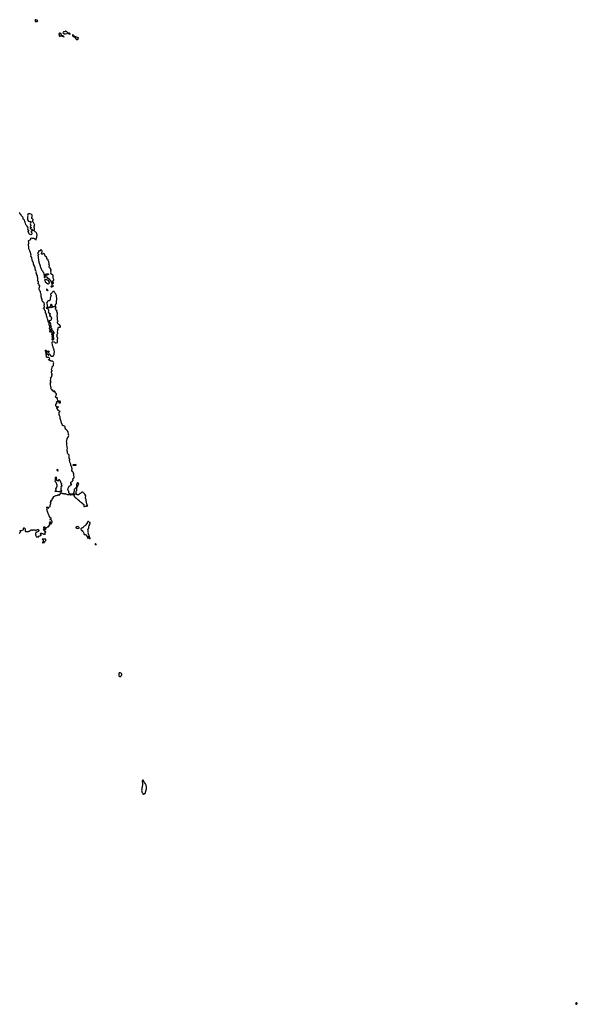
# Model space of a CAD drawing. Extents: x 2737958 to 2903317, y 894217 to 1030017.
# Tile 113 of 123: x 2875452 to 2903317, y 894217 to 943418. Entities that reach past the tile are written whole.
import ezdxf

# ---------------------------------------------------------------- set-up
doc = ezdxf.new("R2010")
doc.units = 0

msp = doc.modelspace()

# ---------------------------------------------------------------- linework, layer by layer
at = {"layer": '0CON05XD'}
for points in [[(2876265, 943318), (2876305, 943322), (2876325, 943330), (2876360, 943365), (2876305, 943400), (2876285, 943402), (2876255, 943418), (2876220, 943415), (2876214, 943374), (2876235, 943328), (2876265, 943318)], [(2877665, 942560), (2877670, 942565), (2877665, 942580), (2877632, 942592), (2877620, 942605), (2877560, 942635), (2877520, 942685), (2877520, 942705), (2877505, 942720), (2877495, 942720), (2877467, 942737), (2877435, 942740), (2877420, 942735), (2877402, 942718), (2877412, 942692), (2877420, 942685), (2877420, 942655), (2877430, 942645), (2877430, 942615), (2877445, 942600), (2877475, 942600), (2877485, 942610), (2877545, 942610), (2877575, 942592), (2877635, 942580), (2877665, 942560)], [(2877675, 942710), (2877735, 942712), (2877820, 942735), (2877852, 942758), (2877842, 942785), (2877805, 942808), (2877790, 942825), (2877755, 942837), (2877715, 942817), (2877685, 942822), (2877671, 942819), (2877640, 942805), (2877618, 942785), (2877613, 942763), (2877652, 942722), (2877665, 942720), (2877675, 942710)], [(2877975, 942692), (2877980, 942705), (2877972, 942715), (2877928, 942745), (2877905, 942752), (2877872, 942748), (2877880, 942735), (2877965, 942692), (2877975, 942692)], [(2878295, 942422), (2878360, 942435), (2878370, 942445), (2878372, 942488), (2878395, 942490), (2878398, 942498), (2878385, 942510), (2878355, 942510), (2878335, 942527), (2878205, 942570), (2878187, 942587), (2878122, 942612), (2878122, 942655), (2878118, 942665), (2878105, 942672), (2878085, 942668), (2878090, 942605), (2878103, 942593), (2878128, 942588), (2878140, 942575), (2878165, 942562), (2878188, 942558), (2878232, 942515), (2878254, 942454), (2878295, 942422)], [(2876924, 926514), (2876905, 926540), (2876855, 926540), (2876847, 926533), (2876825, 926532), (2876799, 926555), (2876787, 926585), (2876792, 926622), (2876778, 926655), (2876782, 926685), (2876773, 926715), (2876780, 926725), (2876780, 926755), (2876754, 926794), (2876758, 926825), (2876732, 926895), (2876745, 926910), (2876755, 926910), (2876790, 926875), (2876793, 926853), (2876800, 926845), (2876800, 926765), (2876810, 926755), (2876800, 926725), (2876815, 926710), (2876845, 926700), (2876868, 926678), (2876885, 926640), (2876898, 926642), (2876910, 926655), (2876892, 926672), (2876888, 926685), (2876902, 926728), (2876932, 926732), (2876950, 926715), (2876955, 926680), (2876968, 926678), (2876980, 926665), (2876980, 926655), (2877045, 926600), (2877105, 926602), (2877125, 926610), (2877137, 926623), (2877172, 926705), (2877170, 926735), (2877197, 926815), (2877168, 926908), (2877166, 926956), (2877158, 926975), (2877138, 926995), (2877118, 927045), (2877118, 927065), (2877093, 927145), (2877069, 927305), (2877086, 927324), (2877125, 927333), (2877185, 927300), (2877218, 927268), (2877275, 927263), (2877335, 927288), (2877348, 927305), (2877348, 927315), (2877338, 927345), (2877342, 927385), (2877330, 927425), (2877344, 927456), (2877358, 927485), (2877360, 927505), (2877350, 927515), (2877348, 927545), (2877318, 927565), (2877312, 927615), (2877330, 927645), (2877323, 927653), (2877318, 927685), (2877325, 927700), (2877360, 927735), (2877350, 927815), (2877357, 927885), (2877347, 927915), (2877375, 927960), (2877376, 928015), (2877384, 928046), (2877404, 928056), (2877475, 928060), (2877490, 928075), (2877494, 928095), (2877466, 928146), (2877419, 928169), (2877378, 928205), (2877340, 928265), (2877340, 928315), (2877355, 928330), (2877367, 928355), (2877365, 928370), (2877347, 928397), (2877347, 928505), (2877324, 928645), (2877336, 928685), (2877342, 928765), (2877316, 928796), (2877307, 928825), (2877307, 928853), (2877318, 928875), (2877265, 928918), (2877248, 928945), (2877250, 928975), (2877282, 929065), (2877262, 929072), (2877193, 929077), (2877119, 929051), (2877078, 929052), (2877055, 929038), (2877015, 929027), (2876965, 929032), (2876923, 929017), (2876876, 929014), (2876842, 929012), (2876815, 929030), (2876795, 929022), (2876780, 929005), (2876860, 928965), (2876880, 928945), (2876890, 928925), (2876893, 928873), (2876900, 928865), (2876900, 928845), (2876880, 928825), (2876915, 928770), (2876952, 928732), (2876968, 928728), (2876980, 928715), (2876978, 928702), (2876955, 928700), (2876940, 928685), (2876968, 928658), (2876972, 928642), (2876990, 928625), (2876985, 928620), (2876955, 928620), (2876950, 928605), (2876978, 928598), (2877038, 928545), (2877032, 928525), (2877040, 928505), (2877040, 928475), (2877020, 928455), (2877030, 928425), (2876995, 928382), (2876945, 928378), (2876931, 928369), (2876922, 928355), (2876920, 928315), (2876958, 928295), (2876991, 928215), (2876993, 928197), (2876980, 928165), (2877017, 928085), (2877000, 928035), (2877050, 927995), (2877070, 927965), (2877058, 927952), (2877042, 927948), (2877040, 927935), (2877025, 927920), (2876985, 927920), (2876980, 927905), (2877035, 927858), (2877045, 927858), (2877055, 927860), (2877075, 927880), (2877080, 927895), (2877095, 927910), (2877112, 927885), (2877130, 927835), (2877158, 927805), (2877157, 927743), (2877148, 927722), (2877118, 927685), (2877118, 927658), (2877130, 927645), (2877132, 927625), (2877138, 927485), (2877148, 927435), (2877115, 927403), (2877095, 927407), (2877078, 927425), (2877077, 927445), (2877092, 927485), (2877090, 927555), (2877080, 927595), (2877082, 927615), (2877092, 927635), (2877092, 927652), (2877058, 927685), (2877058, 927722), (2877078, 927742), (2877097, 927743), (2877105, 927750), (2877118, 927742), (2877120, 927755), (2877097, 927777), (2877060, 927795), (2877035, 927820), (2877005, 927808), (2876985, 927810), (2876960, 927855), (2876958, 927875), (2876970, 927895), (2876970, 927935), (2876945, 927980), (2876942, 928015), (2876970, 928045), (2876953, 928063), (2876947, 928137), (2876930, 928175), (2876912, 928195), (2876913, 928207), (2876932, 928235), (2876932, 928262), (2876918, 928288), (2876885, 928310), (2876874, 928325), (2876869, 928375), (2876852, 928412), (2876850, 928465), (2876823, 928533), (2876798, 928618), (2876788, 928705), (2876742, 928775), (2876747, 928825), (2876737, 928865), (2876708, 928885), (2876693, 928913), (2876682, 928965), (2876651, 928981), (2876643, 928993), (2876665, 929040), (2876675, 929032), (2876700, 929035), (2876698, 929075), (2876678, 929145), (2876678, 929165), (2876692, 929185), (2876692, 929205), (2876673, 929243), (2876670, 929275), (2876635, 929310), (2876615, 929310), (2876595, 929328), (2876576, 929365), (2876572, 929405), (2876582, 929445), (2876546, 929505), (2876540, 929540), (2876520, 929585), (2876532, 929655), (2876527, 929695), (2876487, 929777), (2876488, 929845), (2876466, 929866), (2876428, 929935), (2876432, 929965), (2876420, 930005), (2876443, 930045), (2876440, 930075), (2876456, 930106), (2876452, 930125), (2876414, 930144), (2876408, 930155), (2876418, 930185), (2876415, 930200), (2876405, 930210), (2876380, 930215), (2876396, 930295), (2876387, 930317), (2876352, 930355), (2876350, 930375), (2876357, 930405), (2876352, 930445), (2876358, 930465), (2876352, 930512), (2876340, 930535), (2876348, 930555), (2876347, 930577), (2876340, 930585), (2876338, 930615), (2876312, 930665), (2876312, 930695), (2876276, 930745), (2876277, 930783), (2876287, 930815), (2876278, 930848), (2876248, 930878), (2876243, 930923), (2876222, 930965), (2876232, 930995), (2876227, 931045), (2876188, 931075), (2876188, 931115), (2876162, 931165), (2876143, 931185), (2876137, 931205), (2876140, 931245), (2876084, 931404), (2876059, 931529), (2876017, 931595), (2876032, 931658), (2876007, 931695), (2876006, 931736), (2875986, 931766), (2875961, 931865), (2875911, 931975), (2875908, 932085), (2875890, 932125), (2875892, 932145), (2875882, 932175), (2875902, 932225), (2875902, 932248), (2875910, 932275), (2875900, 932365), (2875915, 932388), (2876008, 932445), (2876013, 932457), (2876014, 932496), (2876035, 932518), (2876077, 932507), (2876155, 932502), (2876205, 932467), (2876255, 932460), (2876260, 932455), (2876260, 932415), (2876268, 932412), (2876280, 932435), (2876270, 932465), (2876313, 932545), (2876306, 932614), (2876320, 932655), (2876305, 932730), (2876291, 932761), (2876255, 932802), (2876222, 932822), (2876198, 932845), (2876188, 932865), (2876167, 932885), (2876172, 932915), (2876190, 932935), (2876200, 932965), (2876198, 932995), (2876173, 933023), (2876172, 933035), (2876182, 933065), (2876184, 933106), (2876210, 933145), (2876210, 933155), (2876142, 933285), (2876100, 933325), (2876108, 933342), (2876114, 933396), (2876122, 933415), (2876120, 933425), (2876085, 933467), (2876067, 933477), (2876058, 933495), (2876058, 933545), (2876068, 933572), (2876073, 933615), (2876083, 933635), (2876075, 933657), (2876055, 933677), (2875965, 933710), (2875895, 933717), (2875860, 933705), (2875852, 933695), (2875846, 933655), (2875854, 933615), (2875846, 933555), (2875849, 933495), (2875840, 933455), (2875846, 933416), (2875895, 933352), (2875945, 933328), (2875987, 933327), (2876019, 933309), (2876028, 933295), (2876015, 933262), (2875991, 933249), (2875980, 933225), (2876008, 933135), (2876007, 933123), (2875988, 933102), (2875983, 933073), (2876025, 933040), (2876030, 933025), (2876015, 933020), (2875995, 933040), (2875975, 933040), (2875968, 933032), (2875968, 933008), (2875990, 932985), (2875990, 932975), (2876025, 932942), (2876045, 932940), (2876055, 932950), (2876075, 932950), (2876095, 932910), (2876112, 932892), (2876130, 932885), (2876105, 932880), (2876085, 932862), (2876055, 932862), (2876035, 932870), (2876022, 932858), (2876010, 932825), (2876025, 932820), (2876040, 932805), (2876060, 932715), (2876043, 932687), (2876015, 932672), (2875941, 932701), (2875874, 932814), (2875874, 932846), (2875910, 932875), (2875910, 932885), (2875858, 932945), (2875858, 932965), (2875877, 932993), (2875878, 933005), (2875857, 933057), (2875825, 933100), (2875768, 933155), (2875752, 933185), (2875746, 933256), (2875722, 933285), (2875703, 933335), (2875690, 933395), (2875645, 933430), (2875620, 933475), (2875618, 933515), (2875604, 933544), (2875535, 933610), (2875528, 933668), (2875515, 933680), (2875485, 933690), (2875470, 933705), (2875457, 933747), (2875425, 933790)], [(2877075, 930192), (2877150, 930255), (2877145, 930270), (2877120, 930295), (2877120, 930315), (2877110, 930325), (2877110, 930345), (2877100, 930355), (2877100, 930365), (2877110, 930375), (2877150, 930390), (2877158, 930405), (2877157, 930435), (2877145, 930470), (2877122, 930505), (2877132, 930615), (2877120, 930645), (2877100, 930665), (2877012, 930715), (2877014, 930755), (2877026, 930794), (2877006, 930835), (2877004, 930884), (2877022, 930905), (2877022, 930915), (2876990, 930965), (2876989, 930999), (2876948, 931018), (2876927, 931055), (2876938, 931135), (2876918, 931165), (2876913, 931185), (2876928, 931215), (2876927, 931233), (2876912, 931265), (2876912, 931305), (2876905, 931330), (2876870, 931375), (2876880, 931415), (2876828, 931445), (2876813, 931475), (2876807, 931515), (2876784, 931554), (2876726, 931606), (2876700, 931705), (2876665, 931732), (2876648, 931755), (2876635, 931758), (2876585, 931701), (2876565, 931701), (2876546, 931715), (2876539, 931735), (2876541, 931755), (2876578, 931818), (2876578, 931845), (2876558, 931885), (2876525, 931920), (2876515, 931922), (2876500, 931915), (2876490, 931885), (2876468, 931862), (2876445, 931860), (2876425, 931850), (2876415, 931850), (2876405, 931860), (2876392, 931848), (2876387, 931803), (2876355, 931770), (2876350, 931755), (2876350, 931745), (2876383, 931723), (2876398, 931705), (2876390, 931665), (2876365, 931648), (2876360, 931635), (2876368, 931605), (2876372, 931515), (2876380, 931495), (2876396, 931476), (2876387, 931415), (2876413, 931305), (2876470, 931125), (2876473, 931083), (2876497, 931057), (2876521, 930975), (2876546, 930926), (2876588, 930868), (2876613, 930815), (2876636, 930785), (2876653, 930683), (2876665, 930680), (2876671, 930689), (2876694, 930696), (2876755, 930696), (2876813, 930717), (2876875, 930719), (2876898, 930705), (2876892, 930685), (2876855, 930664), (2876805, 930654), (2876758, 930632), (2876681, 930629), (2876672, 930542), (2876685, 930530), (2876705, 930530), (2876732, 930558), (2876755, 930580), (2876785, 930580), (2876805, 930560), (2876828, 930558), (2876830, 930535), (2876820, 930525), (2876820, 930515), (2876855, 930480), (2876868, 930482), (2876895, 930510), (2876908, 930498), (2876925, 930460), (2876980, 930415), (2876988, 930378), (2877012, 930352), (2877024, 930304), (2877075, 930290), (2877088, 930278), (2877090, 930255), (2877050, 930225), (2877050, 930215), (2877061, 930201), (2877075, 930192)], [(2876855, 930218), (2876885, 930222), (2876926, 930244), (2876940, 930265), (2876938, 930295), (2876888, 930378), (2876820, 930405), (2876800, 930430), (2876785, 930437), (2876763, 930437), (2876712, 930418), (2876700, 930405), (2876700, 930395), (2876722, 930365), (2876724, 930324), (2876775, 930278), (2876795, 930268), (2876835, 930228), (2876855, 930218)], [(2876865, 929880), (2876870, 929885), (2876865, 929910), (2876815, 929960), (2876805, 929960), (2876790, 929945), (2876790, 929925), (2876808, 929908), (2876810, 929895), (2876835, 929880), (2876865, 929880)], [(2877035, 930069), (2877055, 930073), (2877078, 930082), (2877085, 930090), (2877092, 930082), (2877105, 930082), (2877148, 930095), (2877115, 930140), (2877090, 930115), (2877085, 930100), (2877055, 930112), (2877018, 930105), (2877013, 930085), (2877023, 930073), (2877035, 930069)], [(2876875, 929050), (2876895, 929054), (2876956, 929074), (2877000, 929095), (2877000, 929105), (2877010, 929115), (2877010, 929155), (2877000, 929165), (2877025, 929200), (2877038, 929198), (2877040, 929165), (2877060, 929145), (2877060, 929135), (2877070, 929125), (2877050, 929105), (2877060, 929095), (2877177, 929093), (2877228, 929115), (2877245, 929130), (2877248, 929175), (2877286, 929235), (2877299, 929325), (2877294, 929385), (2877304, 929425), (2877301, 929515), (2877290, 929545), (2877287, 929635), (2877238, 929735), (2877202, 929765), (2877200, 929795), (2877168, 929828), (2877145, 929830), (2877135, 929840), (2877102, 929838), (2877100, 929805), (2877045, 929750), (2877036, 929734), (2877000, 929705), (2877000, 929685), (2877012, 929672), (2877018, 929625), (2877002, 929605), (2876992, 929555), (2876972, 929515), (2876974, 929494), (2876982, 929475), (2876982, 929445), (2876972, 929425), (2876942, 929388), (2876938, 929372), (2876893, 929367), (2876847, 929333), (2876832, 929315), (2876830, 929295), (2876790, 929255), (2876822, 929182), (2876832, 929062), (2876875, 929050)], [(2875433, 917737), (2875470, 917795), (2875470, 917805), (2875490, 917825), (2875480, 917885), (2875505, 917892), (2875545, 917892), (2875628, 917922), (2875640, 917935), (2875640, 918005), (2875655, 918020), (2875678, 918018), (2875720, 917975), (2875718, 917895), (2875729, 917869), (2875735, 917830), (2875745, 917830), (2875755, 917840), (2875865, 917840), (2875875, 917850), (2875895, 917850), (2875905, 917860), (2875945, 917860), (2875965, 917900), (2875995, 917900), (2876025, 917920), (2876045, 917920), (2876055, 917910), (2876085, 917910), (2876105, 917930), (2876135, 917930), (2876145, 917920), (2876215, 917920), (2876245, 917890), (2876255, 917888), (2876275, 917890), (2876282, 917908), (2876302, 917928), (2876335, 917940), (2876345, 917950), (2876355, 917950), (2876365, 917940), (2876388, 917938), (2876400, 917925), (2876400, 917895), (2876410, 917885), (2876408, 917872), (2876390, 917855), (2876390, 917835), (2876335, 917820), (2876307, 917803), (2876285, 917800), (2876248, 917762), (2876250, 917735), (2876242, 917715), (2876258, 917685), (2876243, 917667), (2876242, 917655), (2876259, 917639), (2876273, 917583), (2876282, 917572), (2876315, 917570), (2876325, 917560), (2876345, 917580), (2876375, 917560), (2876400, 917560), (2876380, 917595), (2876392, 917608), (2876467, 917623), (2876495, 917640), (2876515, 917640), (2876530, 917655), (2876528, 917678), (2876515, 917680), (2876490, 917705), (2876490, 917735), (2876515, 917760), (2876545, 917760), (2876565, 917740), (2876605, 917740), (2876655, 917710), (2876695, 917710), (2876705, 917700), (2876715, 917700), (2876730, 917715), (2876730, 917735), (2876710, 917765), (2876732, 917788), (2876758, 917812), (2876758, 917828), (2876745, 917830), (2876735, 917840), (2876705, 917840), (2876692, 917852), (2876690, 917865), (2876680, 917875), (2876680, 917915), (2876668, 917928), (2876655, 917930), (2876642, 917942), (2876642, 917958), (2876665, 917980), (2876685, 917980), (2876690, 917975), (2876692, 917942), (2876745, 917940), (2876760, 917955), (2876760, 917980), (2876732, 917982), (2876732, 918008), (2876745, 918010), (2876755, 918020), (2876775, 918020), (2876795, 918040), (2876815, 918040), (2876845, 918070), (2876888, 918072), (2876890, 918105), (2876882, 918118), (2876895, 918130), (2876918, 918132), (2876958, 918175), (2876957, 918195), (2876943, 918213), (2876942, 918225), (2876970, 918265), (2876948, 918305), (2876951, 918329), (2876972, 918332), (2876985, 918320), (2876980, 918255), (2876995, 918237), (2877015, 918230), (2877035, 918230), (2877049, 918241), (2877082, 918305), (2877080, 918345), (2877048, 918408), (2877025, 918423), (2876975, 918428), (2876963, 918443), (2876975, 918462), (2877010, 918475), (2877017, 918483), (2877017, 918497), (2876965, 918540), (2876955, 918570), (2876918, 918625), (2876912, 918655), (2876856, 918795), (2876814, 918955), (2876818, 918985), (2876802, 919045), (2876805, 919060), (2876822, 919078), (2876830, 919075), (2876833, 919043), (2876842, 919032), (2876870, 919005), (2876885, 919002), (2876898, 919025), (2876905, 919060), (2876952, 919068), (2876970, 919085), (2876972, 919125), (2876980, 919135), (2876970, 919145), (2876970, 919165), (2876988, 919182), (2877000, 919215), (2877010, 919225), (2877010, 919265), (2877000, 919275), (2877000, 919305), (2877018, 919322), (2877020, 919335), (2877000, 919355), (2877002, 919365), (2877014, 919386), (2877035, 919390), (2877070, 919425), (2877070, 919435), (2877080, 919445), (2877082, 919468), (2877115, 919490), (2877136, 919535), (2877135, 919598), (2877157, 919597), (2877175, 919580), (2877200, 919605), (2877264, 919646), (2877295, 919644), (2877340, 919655), (2877355, 919680), (2877375, 919680), (2877405, 919662), (2877420, 919665), (2877463, 919707), (2877509, 919721), (2877513, 919745), (2877506, 919775), (2877511, 919789), (2877525, 919800), (2877535, 919800), (2877549, 919789), (2877565, 919760), (2877585, 919740), (2877615, 919740), (2877625, 919750), (2877635, 919750), (2877665, 919730), (2877695, 919730), (2877715, 919750), (2877735, 919750), (2877742, 919732), (2877755, 919720), (2877825, 919697), (2877905, 919688), (2877925, 919710), (2877935, 919710), (2877944, 919694), (2877967, 919677), (2878005, 919678), (2878040, 919695), (2878027, 919707), (2877956, 919726), (2877910, 919775), (2877900, 919805), (2877910, 919855), (2877870, 919895), (2877860, 919975), (2877870, 920015), (2877887, 920033), (2877900, 920075), (2877930, 920105), (2877970, 920125), (2877980, 920135), (2877982, 920148), (2878005, 920170), (2878025, 920170), (2878038, 920182), (2878040, 920215), (2878010, 920265), (2878010, 920305), (2878035, 920330), (2878068, 920342), (2878088, 920362), (2878092, 920378), (2878110, 920395), (2878120, 920405), (2878120, 920435), (2878110, 920445), (2878110, 920475), (2878148, 920502), (2878168, 920522), (2878170, 920535), (2878180, 920545), (2878177, 920577), (2878152, 920635), (2878152, 920715), (2878142, 920765), (2878124, 920804), (2878092, 920835), (2878062, 920885), (2878068, 920975), (2878034, 921084), (2878032, 921122), (2878008, 921145), (2878003, 921205), (2877965, 921310), (2877948, 921405), (2877950, 921425), (2877962, 921438), (2877960, 921465), (2877920, 921515), (2877920, 921565), (2877932, 921605), (2877932, 921622), (2877920, 921635), (2877918, 921668), (2877897, 921687), (2877875, 921688), (2877868, 921695), (2877862, 921732), (2877843, 921755), (2877847, 921823), (2877832, 921875), (2877824, 921935), (2877843, 922005), (2877826, 922035), (2877830, 922095), (2877814, 922164), (2877814, 922235), (2877806, 922265), (2877810, 922295), (2877791, 922365), (2877804, 922395), (2877805, 922430), (2877830, 922465), (2877830, 922495), (2877879, 922551), (2877898, 922585), (2877910, 922635), (2877898, 922685), (2877867, 922825), (2877818, 922895), (2877758, 922955), (2877728, 923008), (2877730, 923065), (2877720, 923085), (2877695, 923102), (2877675, 923103), (2877650, 923115), (2877614, 923144), (2877572, 923195), (2877535, 923270), (2877516, 923386), (2877472, 923485), (2877472, 923572), (2877450, 923595), (2877448, 923635), (2877423, 923685), (2877418, 923792), (2877424, 923806), (2877466, 923834), (2877470, 923845), (2877460, 923855), (2877405, 923878), (2877378, 923905), (2877350, 923955), (2877348, 923968), (2877310, 924015), (2877312, 924038), (2877375, 924052), (2877390, 924075), (2877385, 924080), (2877355, 924080), (2877325, 924060), (2877305, 924060), (2877290, 924085), (2877265, 924098), (2877254, 924115), (2877251, 924145), (2877258, 924185), (2877302, 924255), (2877293, 924327), (2877318, 924342), (2877375, 924338), (2877390, 924345), (2877390, 924365), (2877360, 924395), (2877347, 924457), (2877330, 924485), (2877330, 924505), (2877337, 924517), (2877325, 924528), (2877315, 924520), (2877295, 924520), (2877282, 924532), (2877270, 924545), (2877250, 924595), (2877252, 924618), (2877280, 924635), (2877277, 924665), (2877285, 924688), (2877298, 924705), (2877300, 924725), (2877285, 924730), (2877265, 924750), (2877245, 924750), (2877230, 924765), (2877220, 924825), (2877210, 924835), (2877208, 924848), (2877165, 924850), (2877150, 924835), (2877150, 924825), (2877135, 924822), (2877122, 924835), (2877110, 924865), (2877110, 924885), (2877120, 924895), (2877095, 924900), (2877085, 924890), (2877075, 924890), (2877070, 924915), (2877035, 924942), (2877023, 924965), (2877018, 924995), (2877022, 925032), (2877005, 925060), (2877006, 925086), (2876992, 925165), (2876996, 925226), (2876978, 925265), (2876984, 925286), (2877015, 925300), (2877020, 925315), (2877020, 925325), (2876988, 925365), (2877012, 925465), (2877012, 925492), (2877000, 925515), (2877005, 925530), (2877040, 925555), (2877050, 925595), (2877070, 925615), (2877070, 925625), (2877053, 925643), (2877053, 925667), (2877090, 925695), (2877075, 925720), (2877065, 925720), (2877055, 925710), (2877050, 925715), (2877060, 925745), (2877048, 925768), (2877042, 925815), (2877070, 925865), (2877070, 925885), (2877059, 925909), (2877030, 925935), (2877030, 925945), (2877042, 925958), (2877052, 925995), (2877077, 926013), (2877078, 926055), (2877093, 926107), (2877130, 926125), (2877142, 926145), (2877138, 926235), (2877152, 926275), (2877148, 926298), (2877115, 926338), (2877095, 926348), (2877015, 926360), (2877005, 926370), (2876975, 926370), (2876958, 926388), (2876945, 926390), (2876935, 926400), (2876915, 926400), (2876901, 926411), (2876895, 926430), (2876905, 926438), (2876929, 926441), (2876952, 926478), (2876946, 926496), (2876924, 926514)], [(2876905, 926792), (2876893, 926793), (2876880, 926805), (2876880, 926835), (2876870, 926845), (2876870, 926855), (2876883, 926867), (2876905, 926860), (2876910, 926845), (2876930, 926825), (2876930, 926815), (2876905, 926792)], [(2877425, 924270), (2877443, 924277), (2877485, 924272), (2877490, 924275), (2877493, 924305), (2877481, 924351), (2877475, 924357), (2877455, 924358), (2877435, 924350), (2877413, 924307), (2877410, 924275), (2877425, 924270)], [(2878125, 921149), (2878245, 921153), (2878270, 921165), (2878270, 921175), (2878235, 921191), (2878165, 921180), (2878118, 921182), (2878100, 921165), (2878103, 921153), (2878125, 921149)], [(2877395, 919822), (2877305, 919840), (2877295, 919850), (2877265, 919850), (2877255, 919840), (2877225, 919840), (2877220, 919845), (2877222, 919858), (2877235, 919870), (2877248, 919872), (2877270, 919895), (2877270, 919925), (2877260, 919945), (2877260, 919985), (2877287, 920013), (2877300, 920035), (2877300, 920055), (2877320, 920075), (2877318, 920155), (2877280, 920285), (2877245, 920320), (2877235, 920320), (2877220, 920345), (2877230, 920355), (2877230, 920375), (2877250, 920405), (2877250, 920465), (2877240, 920525), (2877250, 920535), (2877253, 920557), (2877265, 920568), (2877280, 920555), (2877280, 920505), (2877290, 920495), (2877292, 920475), (2877290, 920445), (2877280, 920435), (2877280, 920425), (2877295, 920410), (2877345, 920390), (2877355, 920380), (2877375, 920380), (2877385, 920390), (2877408, 920392), (2877414, 920436), (2877425, 920440), (2877435, 920432), (2877450, 920405), (2877450, 920385), (2877467, 920367), (2877502, 920282), (2877540, 920245), (2877540, 920195), (2877530, 920185), (2877530, 920175), (2877560, 920145), (2877560, 920115), (2877525, 920092), (2877514, 920076), (2877517, 920005), (2877508, 919985), (2877507, 919953), (2877500, 919945), (2877500, 919915), (2877536, 919886), (2877539, 919861), (2877530, 919850), (2877515, 919848), (2877478, 919862), (2877455, 919830), (2877415, 919830), (2877395, 919822)], [(2877355, 920860), (2877332, 920885), (2877330, 920935), (2877335, 920950), (2877350, 920945), (2877350, 920905), (2877368, 920875), (2877355, 920860)], [(2878325, 920070), (2878350, 920095), (2878350, 920135), (2878360, 920165), (2878380, 920185), (2878400, 920195), (2878398, 920248), (2878378, 920268), (2878365, 920270), (2878355, 920280), (2878335, 920280), (2878320, 920265), (2878307, 920203), (2878290, 920185), (2878290, 920075), (2878295, 920070), (2878325, 920070)], [(2878652, 919092), (2878685, 919094), (2878745, 919111), (2878785, 919114), (2878805, 919124), (2878845, 919120), (2878850, 919125), (2878810, 919165), (2878810, 919175), (2878830, 919195), (2878830, 919205), (2878813, 919233), (2878798, 919288), (2878792, 919335), (2878782, 919355), (2878776, 919426), (2878744, 919504), (2878742, 919545), (2878752, 919625), (2878705, 919710), (2878671, 919741), (2878648, 919778), (2878615, 919810), (2878555, 919810), (2878545, 919800), (2878535, 919800), (2878485, 919750), (2878475, 919750), (2878462, 919738), (2878415, 919690), (2878405, 919690), (2878395, 919680), (2878375, 919680), (2878365, 919670), (2878345, 919670), (2878335, 919680), (2878322, 919682), (2878288, 919718), (2878272, 919722), (2878270, 919755), (2878280, 919765), (2878280, 919865), (2878310, 919895), (2878310, 919925), (2878300, 919935), (2878300, 919975), (2878310, 919985), (2878310, 919995), (2878300, 920005), (2878298, 920018), (2878265, 920020), (2878245, 920000), (2878230, 919995), (2878178, 919942), (2878170, 919905), (2878170, 919845), (2878160, 919835), (2878160, 919815), (2878150, 919805), (2878148, 919762), (2878108, 919712), (2878063, 919707), (2878050, 919695), (2878065, 919690), (2878087, 919693), (2878095, 919700), (2878165, 919700), (2878182, 919718), (2878188, 919718), (2878200, 919705), (2878200, 919695), (2878185, 919680), (2878162, 919678), (2878160, 919625), (2878204, 919554), (2878235, 919530), (2878265, 919520), (2878292, 919492), (2878325, 919480), (2878360, 919445), (2878360, 919435), (2878400, 919415), (2878430, 919385), (2878430, 919375), (2878442, 919362), (2878475, 919330), (2878498, 919328), (2878525, 919300), (2878535, 919300), (2878565, 919270), (2878580, 919265), (2878650, 919195), (2878650, 919165), (2878660, 919155), (2878650, 919145), (2878652, 919092)], [(2878365, 917998), (2878405, 918002), (2878428, 918012), (2878430, 918035), (2878410, 918055), (2878372, 918072), (2878368, 918088), (2878355, 918100), (2878327, 918083), (2878288, 918082), (2878253, 918057), (2878255, 918030), (2878265, 918030), (2878293, 918013), (2878365, 917998)], [(2878915, 917560), (2878938, 917582), (2878940, 917595), (2878930, 917605), (2878930, 917625), (2878923, 917633), (2878918, 917665), (2878890, 917695), (2878882, 917715), (2878888, 917725), (2878882, 917745), (2878892, 917775), (2878878, 917828), (2878872, 917905), (2878858, 917955), (2878860, 917965), (2878888, 917985), (2878901, 918005), (2878901, 918069), (2878925, 918140), (2878957, 918193), (2878963, 918237), (2878977, 918263), (2878980, 918285), (2878955, 918300), (2878935, 918300), (2878925, 918310), (2878902, 918312), (2878895, 918340), (2878865, 918340), (2878855, 918330), (2878842, 918328), (2878838, 918312), (2878820, 918295), (2878820, 918275), (2878830, 918265), (2878828, 918252), (2878720, 918145), (2878720, 918135), (2878695, 918110), (2878660, 918095), (2878650, 918085), (2878648, 918072), (2878620, 918045), (2878620, 918035), (2878605, 918020), (2878575, 918020), (2878567, 918013), (2878533, 918007), (2878502, 917978), (2878500, 917965), (2878510, 917955), (2878520, 917925), (2878545, 917900), (2878588, 917898), (2878590, 917865), (2878603, 917843), (2878628, 917825), (2878658, 917765), (2878658, 917738), (2878675, 917698), (2878688, 917688), (2878716, 917686), (2878755, 917670), (2878815, 917610), (2878837, 917607), (2878852, 917592), (2878888, 917578), (2878905, 917560), (2878915, 917560)], [(2876675, 918000), (2876662, 918002), (2876650, 918015), (2876660, 918025), (2876660, 918055), (2876675, 918070), (2876705, 918070), (2876710, 918065), (2876710, 918035), (2876675, 918000)], [(2876615, 917270), (2876632, 917288), (2876645, 917290), (2876655, 917300), (2876685, 917290), (2876692, 917308), (2876708, 917322), (2876712, 917338), (2876762, 917385), (2876767, 917435), (2876745, 917462), (2876595, 917468), (2876582, 917458), (2876591, 917441), (2876620, 917415), (2876620, 917315), (2876600, 917305), (2876600, 917285), (2876615, 917270)], [(2878975, 917480), (2878980, 917495), (2878970, 917505), (2878958, 917538), (2878945, 917550), (2878935, 917550), (2878925, 917540), (2878845, 917540), (2878830, 917525), (2878835, 917520), (2878915, 917520), (2878975, 917480)], [(2879275, 917170), (2879280, 917195), (2879255, 917220), (2879235, 917220), (2879225, 917210), (2879200, 917205), (2879238, 917188), (2879255, 917170), (2879275, 917170)], [(2880465, 910588), (2880495, 910592), (2880513, 910607), (2880537, 910645), (2880552, 910695), (2880552, 910715), (2880538, 910745), (2880510, 910765), (2880465, 910782), (2880415, 910780), (2880400, 910755), (2880408, 910748), (2880400, 910695), (2880402, 910655), (2880412, 910625), (2880445, 910592), (2880465, 910588)], [(2881612, 904722), (2881645, 904722), (2881675, 904738), (2881731, 904789), (2881743, 904817), (2881768, 904932), (2881790, 904985), (2881793, 905035), (2881790, 905085), (2881766, 905165), (2881751, 905195), (2881743, 905235), (2881696, 905306), (2881663, 905373), (2881615, 905420), (2881605, 905420), (2881580, 905395), (2881573, 905345), (2881582, 905295), (2881583, 905177), (2881568, 905095), (2881572, 905065), (2881562, 905025), (2881562, 904975), (2881554, 904956), (2881543, 904895), (2881560, 904845), (2881562, 904815), (2881595, 904780), (2881608, 904755), (2881612, 904722)], [(2903275, 894217), (2903295, 894222), (2903315, 894257), (2903317, 894277), (2903276, 894296), (2903259, 894291), (2903234, 894245), (2903239, 894235), (2903275, 894217)]]:
    msp.add_lwpolyline(points, dxfattribs=at)

doc.saveas('drawing.dxf')
